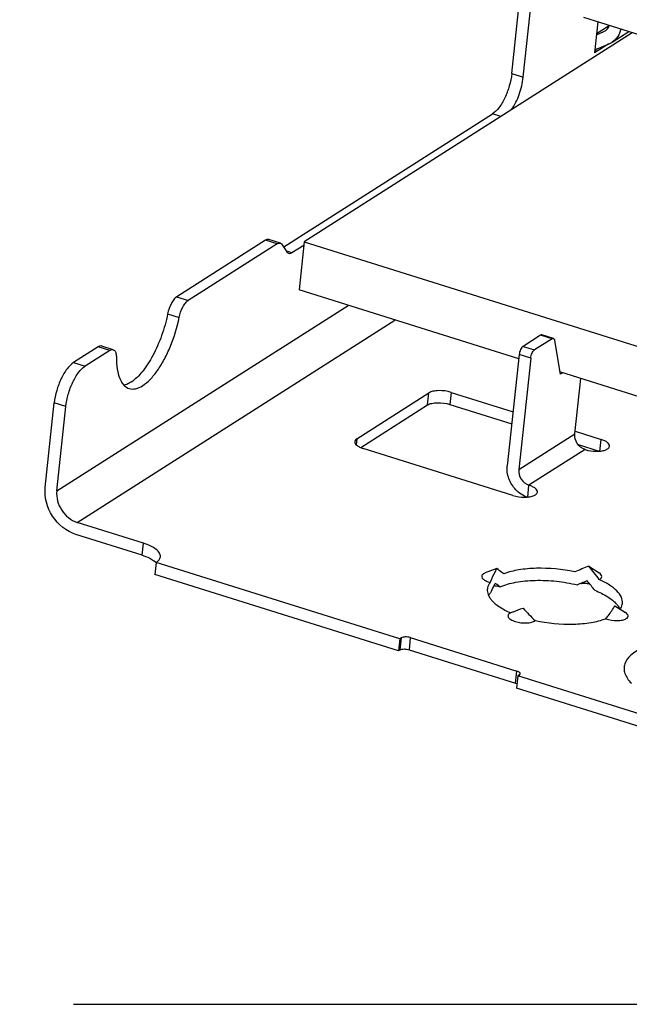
# Model space of a CAD drawing. Header units: millimetres. Extents: x 0 to 210, y 0 to 297.
# Tile 6 of 11: x 65 to 73, y 208 to 221. Entities that reach past the tile are written whole.
import ezdxf

# ---------------------------------------------------------------- set-up
doc = ezdxf.new("R2010")
doc.units = ezdxf.units.MM
doc.header["$LTSCALE"] = 19.36
doc.linetypes.add('PHANTOM', pattern=[0.8, 0.45, -0.05, 0.1, -0.05, 0.1, -0.05])
doc.layers.get('0').update_dxf_attribs({"linetype": 'CONTINUOUS'})
doc.layers.add('DEFAULT_3', color=7, linetype='PHANTOM')

msp = doc.modelspace()

# ---------------------------------------------------------------- linework, layer by layer
at = {"color": 7, "linetype": 'Continuous'}
for p, q in [((71.57073, 220.33555), (71.74849, 221.99741)), ((71.72732, 220.28634), (71.90508, 221.94821)), ((72.74016, 221.0379), (72.69512, 220.61681)), ((72.72144, 220.86283), (72.82328, 220.90712)), ((72.72332, 220.88048), (72.89428, 220.98947)), ((72.82335, 220.90697), (72.84012, 220.91609)), ((72.9369, 220.7643), (73.15941, 220.90616)), ((73.20864, 220.89069), (68.75111, 218.04879)), ((72.73346, 220.67257), (72.72504, 220.66808)), ((72.73346, 220.67257), (72.9032, 220.74638)), ((68.47216, 217.97798), (71.30932, 219.78682)), ((68.22542, 218.06902), (67.01949, 217.30019)), ((68.38201, 218.01982), (67.17608, 217.25098)), ((68.42753, 218.02945), (68.27094, 218.07866)), ((68.4525, 218.00881), (68.51452, 217.91191)), ((68.58501, 217.90089), (68.74629, 218.00372)), ((68.75111, 218.04879), (68.68093, 217.39273)), ((68.75111, 218.04879), (74.13387, 216.35736)), ((71.66507, 216.45502), (68.68093, 217.39273)), ((71.96248, 216.77866), (71.72396, 216.62659)), ((72.13728, 216.73331), (71.98069, 216.78252)), ((65.95375, 216.62072), (65.61645, 216.40568)), ((66.15586, 216.58115), (65.99928, 216.63036)), ((72.11907, 216.72946), (71.88055, 216.57739)), ((72.15344, 216.70725), (72.23028, 216.24635)), ((66.11034, 216.57152), (65.77304, 216.35647)), ((71.67168, 216.51685), (71.5094, 214.9997)), ((71.82827, 216.46764), (71.66599, 214.9505)), ((74.06369, 215.70129), (72.22482, 216.27913)), ((72.26292, 216.26716), (72.23028, 216.24635)), ((72.42739, 215.43593), (72.50806, 216.19012)), ((69.46486, 215.36911), (70.44381, 215.99323)), ((70.74831, 216.00107), (71.58828, 215.73713)), ((65.23224, 214.70884), (65.35505, 215.85694)), ((69.5186, 215.25054), (70.42626, 215.82922)), ((70.73077, 215.83706), (71.57073, 215.57311)), ((65.38883, 214.65963), (65.51164, 215.80774)), ((72.43127, 215.47223), (72.78397, 215.3614)), ((72.47238, 215.28979), (72.7563, 215.20057)), ((71.58749, 214.59858), (69.55183, 215.23825)), ((66.56731, 213.95026), (65.66692, 214.23319)), ((66.54976, 213.78624), (65.64938, 214.06917)), ((66.74124, 213.68855), (66.72369, 213.52454)), ((70.04919, 212.64909), (66.74124, 213.68855)), ((71.3676, 213.60427), (71.20973, 213.54515)), ((72.61609, 213.63641), (72.75788, 213.54524)), ((70.03164, 212.48507), (66.72369, 213.52454)), ((72.97264, 213.09991), (73.11444, 213.00874)), ((70.04919, 212.64909), (70.03164, 212.48507)), ((70.07094, 212.66296), (70.04919, 212.64909)), ((70.19275, 212.6661), (71.6412, 212.21095)), ((70.0534, 212.49894), (70.03164, 212.48507)), ((70.1752, 212.50208), (71.62365, 212.04693)), ((71.65423, 212.14474), (71.63668, 211.98072)), ((71.67598, 212.1586), (71.65423, 212.14474)), ((74.96218, 211.10527), (71.65423, 212.14474)), ((74.94463, 210.94126), (71.63668, 211.98072))]:
    msp.add_line(p, q, dxfattribs=at)
at = {"color": 6, "linetype": 'Continuous'}
msp.add_line((73.65198, 220.75138), (72.54861, 221.09809), dxfattribs=at)
at = {"color": 9, "linetype": 'Continuous'}
for p, q in [((72.89278, 220.98584), (72.72302, 220.87761)), ((72.88795, 220.73975), (72.69512, 220.61681)), ((71.57073, 220.33555), (71.72732, 220.28634)), ((71.42179, 219.75148), (71.30932, 219.78682)), ((68.38201, 218.01982), (68.22542, 218.06902)), ((68.5056, 217.92585), (68.58501, 217.90089)), ((67.01949, 217.30019), (67.17608, 217.25098)), ((65.38883, 214.65963), (69.34728, 217.18334)), ((66.89538, 217.06822), (67.05196, 217.01902)), ((65.66692, 214.23319), (69.98161, 216.98401)), ((72.11907, 216.72946), (71.96248, 216.77866)), ((66.11034, 216.57152), (65.95375, 216.62072)), ((71.72396, 216.62659), (71.88055, 216.57739)), ((71.82827, 216.46764), (71.67168, 216.51685)), ((65.61645, 216.40568), (65.77304, 216.35647)), ((70.42626, 215.82922), (70.44381, 215.99323)), ((70.74831, 216.00107), (70.73077, 215.83706)), ((65.51164, 215.80774), (65.35505, 215.85694)), ((71.66599, 214.9505), (72.42739, 215.43593)), ((69.46486, 215.36911), (69.45631, 215.28913)), ((72.76643, 215.19739), (72.78397, 215.3614)), ((72.56643, 215.22271), (71.80503, 214.73728)), ((71.78749, 214.57326), (71.80503, 214.73728)), ((66.54976, 213.78624), (66.56731, 213.95026)), ((70.0534, 212.49894), (70.07094, 212.66296)), ((70.19275, 212.6661), (70.1752, 212.50208)), ((71.62365, 212.04693), (71.6412, 212.21095))]:
    msp.add_line(p, q, dxfattribs=at)
at = {"color": 7, "linetype": 'Continuous'}
for centre, radius, start, end in [((72.80625, 220.96928), 0.24307, 293.507117, 302.511613), ((72.7754, 220.60828), 0.08073, 164.927786, 173.938268), ((71.93126, 214.96735), 0.42187, 223.657232, 229.053455), ((74.9791, 207.52034), 6.55661, 111.998022, 112.913115), ((75.39714, 206.47657), 7.68098, 111.227311, 111.972929), ((70.89651, 212.12262), 2.29097, 38.442857, 41.357988), ((71.06141, 212.25306), 2.08071, 35.278203, 38.452794), ((72.29446, 213.04862), 1.07983, 159.437183, 160.072797), ((75.2001, 206.72354), 7.20055, 111.396199, 111.990034), ((75.91245, 204.89857), 9.15961, 111.236471, 111.380412), ((70.90867, 211.95065), 2.24709, 37.19872, 41.383069), ((72.34527, 212.81801), 1.15821, 152.0548, 156.885901), ((72.40044, 212.78909), 1.22049, 149.74501, 152.069179), ((75.00582, 207.19703), 6.68875, 111.965581, 112.348361), ((73.67557, 214.78863), 2.60181, 221.40755, 226.589397), ((72.72285, 212.88159), 0.36374, 40.823418, 41.397642)]:
    msp.add_arc(centre, radius, start, end, dxfattribs=at)
for points, knots in [([(72.84018, 220.91601), (72.84652, 220.92011), (72.87084, 220.93912), (72.88742, 220.96727), (72.8941, 220.98947)], [0, 0, 0, 0, 0.24578512, 1, 1, 1, 1]), ([(73.05202, 220.93986), (73.04482, 220.90393), (73.01845, 220.8354), (72.96624, 220.78301), (72.93689, 220.7643)], [0, 0, 0, 0, 0.51286986, 1, 1, 1, 1]), ([(72.72503, 220.66809), (72.71503, 220.6617), (72.70393, 220.6485), (72.69854, 220.63334), (72.69745, 220.62928)], [0, 0, 0, 0, 0.73844847, 1, 1, 1, 1]), ([(71.57073, 220.33555), (71.56467, 220.27895), (71.54131, 220.16571), (71.4827, 220.00848), (71.40752, 219.87787), (71.34329, 219.80847), (71.30932, 219.78682)], [0, 0, 0, 0, 0.27459357, 0.55481625, 0.8056814, 1, 1, 1, 1]), ([(71.56956, 219.84542), (71.61319, 219.90868), (71.68111, 220.0525), (71.71878, 220.20649), (71.72732, 220.28634)], [0, 0, 0, 0, 0.48898763, 1, 1, 1, 1]), ([(68.27094, 218.07866), (68.26758, 218.07972), (68.25174, 218.08232), (68.23579, 218.07564), (68.22542, 218.06902)], [0, 0, 0, 0, 0.22262245, 1, 1, 1, 1]), ([(68.38201, 218.01982), (68.38589, 218.0223), (68.39956, 218.02993), (68.41688, 218.0328), (68.42753, 218.02945)], [0, 0, 0, 0, 0.29206081, 1, 1, 1, 1]), ([(68.42753, 218.02945), (68.42997, 218.02869), (68.44009, 218.02434), (68.44799, 218.01586), (68.4525, 218.00881)], [0, 0, 0, 0, 0.23391289, 1, 1, 1, 1]), ([(68.51452, 217.91191), (68.51615, 217.90937), (68.52256, 217.90056), (68.53195, 217.89363), (68.53949, 217.89126)], [0, 0, 0, 0, 0.27568508, 1, 1, 1, 1]), ([(68.53949, 217.89126), (68.54285, 217.8902), (68.5587, 217.8876), (68.57464, 217.89428), (68.58501, 217.90089)], [0, 0, 0, 0, 0.22262245, 1, 1, 1, 1]), ([(67.01949, 217.30019), (67.00498, 217.29093), (66.97698, 217.26253), (66.9293, 217.1869), (66.90528, 217.11743), (66.89538, 217.06822)], [0, 0, 0, 0, 0.19279314, 0.43778308, 1, 1, 1, 1]), ([(67.05196, 217.01902), (67.06187, 217.06822), (67.08588, 217.13769), (67.13357, 217.21332), (67.16157, 217.24173), (67.17608, 217.25098)], [0, 0, 0, 0, 0.56221684, 0.80720681, 1, 1, 1, 1]), ([(66.89538, 217.06822), (66.87526, 216.96834), (66.82096, 216.77386), (66.7059, 216.50788), (66.56903, 216.29118), (66.45716, 216.17757), (66.39913, 216.14053)], [0, 0, 0, 0, 0.28498524, 0.56278216, 0.80744634, 1, 1, 1, 1]), ([(66.37341, 216.05264), (66.40098, 216.04398), (66.46822, 216.04395), (66.56665, 216.09223), (66.66614, 216.17926), (66.76406, 216.30213), (66.85622, 216.45514), (66.96638, 216.69224), (67.0252, 216.88611), (67.05196, 217.01902)], [0, 0, 0, 0, 0.0685756, 0.15148382, 0.25527319, 0.38018068, 0.52292498, 0.67822836, 1, 1, 1, 1]), ([(71.98069, 216.78252), (71.97935, 216.78294), (71.97301, 216.78398), (71.96663, 216.78131), (71.96248, 216.77866)], [0, 0, 0, 0, 0.22264808, 1, 1, 1, 1]), ([(65.99927, 216.63036), (65.99591, 216.63141), (65.98007, 216.63401), (65.96413, 216.62734), (65.95375, 216.62072)], [0, 0, 0, 0, 0.22262826, 1, 1, 1, 1]), ([(71.72396, 216.62659), (71.71717, 216.62226), (71.70431, 216.60838), (71.68371, 216.57247), (71.67412, 216.53964), (71.67168, 216.51685)], [0, 0, 0, 0, 0.19470826, 0.44602076, 1, 1, 1, 1]), ([(72.11907, 216.72946), (72.12062, 216.73045), (72.12609, 216.7335), (72.13302, 216.73465), (72.13728, 216.73331)], [0, 0, 0, 0, 0.2919347, 1, 1, 1, 1]), ([(72.13728, 216.73331), (72.13931, 216.73267), (72.14871, 216.72715), (72.15205, 216.71556), (72.15344, 216.70725)], [0, 0, 0, 0, 0.20156118, 1, 1, 1, 1]), ([(66.11034, 216.57152), (66.11423, 216.574), (66.12789, 216.58163), (66.14522, 216.5845), (66.15586, 216.58115)], [0, 0, 0, 0, 0.29218906, 1, 1, 1, 1]), ([(66.15586, 216.58115), (66.16278, 216.57898), (66.18099, 216.56614), (66.19658, 216.52727), (66.19935, 216.49443), (66.19937, 216.47545)], [0, 0, 0, 0, 0.18062073, 0.52702231, 1, 1, 1, 1]), ([(71.82827, 216.46764), (71.83071, 216.49044), (71.8403, 216.52327), (71.8609, 216.55917), (71.87376, 216.57306), (71.88055, 216.57739)], [0, 0, 0, 0, 0.55397958, 0.80529195, 1, 1, 1, 1]), ([(65.61645, 216.40568), (65.58249, 216.38402), (65.51826, 216.31462), (65.44308, 216.18401), (65.38447, 216.02678), (65.3611, 215.91354), (65.35505, 215.85694)], [0, 0, 0, 0, 0.19431863, 0.44518379, 0.72540646, 1, 1, 1, 1]), ([(65.51164, 215.80774), (65.51769, 215.86434), (65.54106, 215.97758), (65.59967, 216.1348), (65.67485, 216.26542), (65.73908, 216.33482), (65.77304, 216.35647)], [0, 0, 0, 0, 0.27459357, 0.55481625, 0.8056814, 1, 1, 1, 1]), ([(66.19937, 216.47545), (66.19945, 216.42261), (66.20545, 216.32574), (66.22869, 216.23078), (66.24537, 216.19016)], [0, 0, 0, 0, 0.54614738, 1, 1, 1, 1]), ([(66.24537, 216.19016), (66.24829, 216.18305), (66.25991, 216.15682), (66.27468, 216.13187), (66.2876, 216.1153)], [0, 0, 0, 0, 0.26779291, 1, 1, 1, 1]), ([(66.2876, 216.1153), (66.29351, 216.10772), (66.31702, 216.08086), (66.34851, 216.06047), (66.37341, 216.05264)], [0, 0, 0, 0, 0.26925753, 1, 1, 1, 1]), ([(66.39913, 216.14053), (66.39101, 216.13534), (66.36057, 216.11736), (66.32713, 216.1039), (66.30193, 216.09872)], [0, 0, 0, 0, 0.27261217, 1, 1, 1, 1]), ([(70.74831, 216.00107), (70.69367, 216.01824), (70.60891, 216.02926), (70.50586, 216.01891), (70.46084, 216.00409), (70.44381, 215.99323)], [0, 0, 0, 0, 0.55306652, 0.80493498, 1, 1, 1, 1]), ([(70.42626, 215.82922), (70.4433, 215.84008), (70.48831, 215.8549), (70.59137, 215.86525), (70.67613, 215.85423), (70.73077, 215.83706)], [0, 0, 0, 0, 0.19506502, 0.44693348, 1, 1, 1, 1]), ([(72.56643, 215.22271), (72.52376, 215.23612), (72.44835, 215.2976), (72.42261, 215.39131), (72.42739, 215.43593)], [0, 0, 0, 0, 0.49923332, 1, 1, 1, 1]), ([(69.43688, 215.33153), (69.43482, 215.3123), (69.46071, 215.28021), (69.5044, 215.25553), (69.53497, 215.24355), (69.55183, 215.23825)], [0, 0, 0, 0, 0.3743664, 0.6578931, 1, 1, 1, 1]), ([(69.46486, 215.36911), (69.4609, 215.36658), (69.44812, 215.35738), (69.43806, 215.34266), (69.43688, 215.33153)], [0, 0, 0, 0, 0.29545411, 1, 1, 1, 1]), ([(72.89892, 215.26813), (72.90098, 215.28735), (72.87509, 215.31945), (72.8314, 215.34412), (72.80083, 215.35611), (72.78397, 215.3614)], [0, 0, 0, 0, 0.37435452, 0.65789093, 1, 1, 1, 1]), ([(72.56643, 215.22271), (72.61683, 215.20687), (72.69534, 215.1958), (72.79318, 215.20243), (72.83751, 215.21389), (72.85594, 215.22242)], [0, 0, 0, 0, 0.53924192, 0.79272932, 1, 1, 1, 1]), ([(72.85594, 215.22242), (72.86198, 215.22522), (72.88054, 215.23498), (72.89736, 215.2535), (72.89892, 215.26813)], [0, 0, 0, 0, 0.31149191, 1, 1, 1, 1]), ([(71.62604, 214.67612), (71.58468, 214.71944), (71.52063, 214.82202), (71.50329, 214.94262), (71.5094, 214.9997)], [0, 0, 0, 0, 0.51058943, 1, 1, 1, 1]), ([(71.66599, 214.9505), (71.66121, 214.90588), (71.68695, 214.81217), (71.76235, 214.75069), (71.80503, 214.73728)], [0, 0, 0, 0, 0.50076655, 1, 1, 1, 1]), ([(65.64938, 214.06917), (65.52135, 214.1094), (65.29513, 214.29386), (65.21792, 214.57499), (65.23224, 214.70884)], [0, 0, 0, 0, 0.49923339, 1, 1, 1, 1]), ([(65.38883, 214.65963), (65.37928, 214.5704), (65.43076, 214.38298), (65.58157, 214.26001), (65.66692, 214.23319)], [0, 0, 0, 0, 0.50076661, 1, 1, 1, 1]), ([(71.7787, 214.57616), (71.76763, 214.57998), (71.72305, 214.59798), (71.68222, 214.62491), (71.65478, 214.6487)], [0, 0, 0, 0, 0.24387284, 1, 1, 1, 1]), ([(71.91998, 214.644), (71.92204, 214.66323), (71.89614, 214.69532), (71.85246, 214.72), (71.82189, 214.73198), (71.80503, 214.73728)], [0, 0, 0, 0, 0.37435452, 0.65789093, 1, 1, 1, 1]), ([(71.87699, 214.5983), (71.88303, 214.60109), (71.90159, 214.61086), (71.91842, 214.62937), (71.91998, 214.644)], [0, 0, 0, 0, 0.31149191, 1, 1, 1, 1]), ([(71.58749, 214.59858), (71.63789, 214.58275), (71.7164, 214.57167), (71.81424, 214.57831), (71.85856, 214.58977), (71.87699, 214.5983)], [0, 0, 0, 0, 0.53924192, 0.79272932, 1, 1, 1, 1]), ([(66.79721, 213.7637), (66.79905, 213.78096), (66.78709, 213.82214), (66.73702, 213.87179), (66.66172, 213.91658), (66.60102, 213.93966), (66.56731, 213.95026)], [0, 0, 0, 0, 0.16608919, 0.38161357, 0.66187032, 1, 1, 1, 1]), ([(66.54976, 213.78624), (66.56535, 213.78134), (66.62067, 213.76214), (66.67434, 213.73645), (66.7087, 213.71181)], [0, 0, 0, 0, 0.27876195, 1, 1, 1, 1]), ([(66.7087, 213.71181), (66.71175, 213.70963), (66.72312, 213.70118), (66.73391, 213.6919), (66.7413, 213.68454)], [0, 0, 0, 0, 0.26403079, 1, 1, 1, 1]), ([(66.74124, 213.68855), (66.75613, 213.69804), (66.78172, 213.71854), (66.79568, 213.74939), (66.79721, 213.7637)], [0, 0, 0, 0, 0.55093411, 1, 1, 1, 1]), ([(71.20973, 213.54515), (71.20758, 213.54435), (71.19966, 213.54118), (71.19199, 213.53732), (71.18672, 213.53396)], [0, 0, 0, 0, 0.26880855, 1, 1, 1, 1]), ([(71.3676, 213.60426), (71.35929, 213.58999), (71.32757, 213.53304), (71.30052, 213.47346), (71.28342, 213.42789)], [0, 0, 0, 0, 0.2532762, 1, 1, 1, 1]), ([(71.46468, 213.53485), (71.45553, 213.54095), (71.42254, 213.56318), (71.39015, 213.58636), (71.3676, 213.60427)], [0, 0, 0, 0, 0.27643311, 1, 1, 1, 1]), ([(72.42638, 213.55961), (72.25563, 213.5961), (71.99855, 213.62088), (71.67536, 213.59386), (71.52908, 213.55895), (71.46467, 213.53485)], [0, 0, 0, 0, 0.53916478, 0.78761611, 1, 1, 1, 1]), ([(72.76, 213.45478), (72.76973, 213.45951), (72.78675, 213.46953), (72.80318, 213.50966), (72.77493, 213.53428), (72.75788, 213.54524)], [0, 0, 0, 0, 0.27556681, 0.48382135, 1, 1, 1, 1]), ([(71.16934, 213.51828), (71.16652, 213.51436), (71.1622, 213.50558), (71.16265, 213.48413), (71.18402, 213.4574), (71.22513, 213.43364), (71.2597, 213.42177), (71.27928, 213.41665)], [0, 0, 0, 0, 0.08465546, 0.16602666, 0.36356007, 0.64450811, 1, 1, 1, 1]), ([(71.18672, 213.53396), (71.18491, 213.53281), (71.17847, 213.52837), (71.17266, 213.52289), (71.16934, 213.51828)], [0, 0, 0, 0, 0.27407399, 1, 1, 1, 1]), ([(71.27928, 213.41665), (71.27372, 213.40984), (71.25442, 213.38327), (71.24226, 213.35113), (71.2397, 213.3272)], [0, 0, 0, 0, 0.26754773, 1, 1, 1, 1]), ([(71.41122, 213.35632), (71.47869, 213.38577), (71.637, 213.42766), (71.89527, 213.45081), (72.17745, 213.43836), (72.36857, 213.40608), (72.46251, 213.38338)], [0, 0, 0, 0, 0.20721438, 0.45617994, 0.72800713, 1, 1, 1, 1]), ([(72.51022, 213.40164), (72.51283, 213.40211), (72.52383, 213.40386), (72.53495, 213.40482), (72.54342, 213.40517)], [0, 0, 0, 0, 0.23852941, 1, 1, 1, 1]), ([(72.54342, 213.40517), (72.55039, 213.40547), (72.57881, 213.40562), (72.60725, 213.40215), (72.62817, 213.39746)], [0, 0, 0, 0, 0.24558332, 1, 1, 1, 1]), ([(73.07423, 213.13096), (73.07726, 213.15923), (73.06403, 213.22427), (72.99771, 213.31001), (72.89349, 213.3896), (72.80792, 213.43361), (72.76, 213.45478)], [0, 0, 0, 0, 0.17911393, 0.39660147, 0.66994195, 1, 1, 1, 1]), ([(71.2397, 213.3272), (71.23892, 213.31987), (71.23791, 213.28916), (71.24654, 213.25859), (71.25645, 213.23754)], [0, 0, 0, 0, 0.24048259, 1, 1, 1, 1]), ([(71.32846, 213.37261), (71.33573, 213.37214), (71.36375, 213.3694), (71.39154, 213.3633), (71.41122, 213.35632)], [0, 0, 0, 0, 0.25861683, 1, 1, 1, 1]), ([(71.41122, 213.35632), (71.40526, 213.36044), (71.38321, 213.37583), (71.36157, 213.39182), (71.34619, 213.40404)], [0, 0, 0, 0, 0.26962648, 1, 1, 1, 1]), ([(72.69857, 213.30921), (72.7594, 213.28488), (72.86598, 213.23391), (72.96116, 213.16132), (72.99571, 213.12213)], [0, 0, 0, 0, 0.5563238, 1, 1, 1, 1]), ([(71.29781, 213.17531), (71.32795, 213.14027), (71.40958, 213.07439), (71.50162, 213.02649), (71.55394, 213.00338)], [0, 0, 0, 0, 0.44692034, 1, 1, 1, 1]), ([(71.55394, 213.00338), (71.54701, 213.00001), (71.53497, 212.99279), (71.52177, 212.97798), (71.51757, 212.96025), (71.52357, 212.94236), (71.53761, 212.92583), (71.56808, 212.90349), (71.59688, 212.8919), (71.6178, 212.88533)], [0, 0, 0, 0, 0.12295257, 0.22210963, 0.30841851, 0.40006535, 0.51191669, 0.64999782, 1, 1, 1, 1]), ([(71.55392, 213.00339), (71.56738, 213.00837), (71.62426, 213.02948), (71.68098, 213.05098), (71.72415, 213.06776)], [0, 0, 0, 0, 0.23659404, 1, 1, 1, 1]), ([(72.84925, 212.92331), (72.86082, 212.9374), (72.90538, 212.99378), (72.94564, 213.05359), (72.97264, 213.09991)], [0, 0, 0, 0, 0.25382292, 1, 1, 1, 1]), ([(72.99811, 213.11938), (73.00247, 213.11433), (73.0183, 213.09494), (73.03189, 213.0736), (73.03975, 213.05699)], [0, 0, 0, 0, 0.26648248, 1, 1, 1, 1]), ([(73.04426, 213.05421), (73.04672, 213.05773), (73.05579, 213.07161), (73.06302, 213.08672), (73.06699, 213.09835)], [0, 0, 0, 0, 0.25905674, 1, 1, 1, 1]), ([(73.12721, 212.9242), (73.13481, 212.92904), (73.14816, 212.9399), (73.15388, 212.96613), (73.13937, 212.99068), (73.12383, 213.0027), (73.11444, 213.00874)], [0, 0, 0, 0, 0.25125166, 0.45539448, 0.68846347, 1, 1, 1, 1]), ([(71.6178, 212.88533), (71.66763, 212.86967), (71.74463, 212.86035), (71.83603, 212.87207), (71.87466, 212.88748), (71.88755, 212.89855)], [0, 0, 0, 0, 0.56591938, 0.81592854, 1, 1, 1, 1]), ([(71.88755, 212.89855), (72.0583, 212.86206), (72.31539, 212.83728), (72.63858, 212.86429), (72.78485, 212.8992), (72.84926, 212.92331)], [0, 0, 0, 0, 0.53916478, 0.78761611, 1, 1, 1, 1]), ([(72.84926, 212.92331), (72.89778, 212.9052), (72.97519, 212.89345), (73.06946, 212.90105), (73.11148, 212.91417), (73.12721, 212.9242)], [0, 0, 0, 0, 0.54700042, 0.8029559, 1, 1, 1, 1]), ([(70.19275, 212.6661), (70.17089, 212.67296), (70.13699, 212.67737), (70.09576, 212.67323), (70.07776, 212.6673), (70.07094, 212.66296)], [0, 0, 0, 0, 0.55305709, 0.80491422, 1, 1, 1, 1]), ([(70.0534, 212.49894), (70.06021, 212.50329), (70.07822, 212.50922), (70.11944, 212.51335), (70.15334, 212.50895), (70.1752, 212.50208)], [0, 0, 0, 0, 0.195086, 0.44694325, 1, 1, 1, 1]), ([(73.34947, 212.52469), (73.29168, 212.49971), (73.19276, 212.44625), (73.10634, 212.3361), (73.09265, 212.24306), (73.10622, 212.1743), (73.14168, 212.10639), (73.17628, 212.06521), (73.19624, 212.04483)], [0, 0, 0, 0, 0.30201246, 0.53249401, 0.63628964, 0.74373958, 0.86315699, 1, 1, 1, 1]), ([(71.68381, 212.18543), (71.67989, 212.19132), (71.66598, 212.20181), (71.65043, 212.20804), (71.6412, 212.21095)], [0, 0, 0, 0, 0.42228877, 1, 1, 1, 1]), ([(71.67598, 212.1586), (71.67708, 212.1593), (71.68084, 212.16195), (71.68412, 212.16546), (71.68561, 212.16842)], [0, 0, 0, 0, 0.28135336, 1, 1, 1, 1])]:
    msp.add_open_spline(points, degree=3, knots=knots, dxfattribs=at)
for points in [[(71.25433, 213.24302), (71.26202, 213.2536), (71.27072, 213.2635), (71.28004, 213.27268)], [(71.25645, 213.23754), (71.26154, 213.22672), (71.26754, 213.21631), (71.27416, 213.20635)], [(71.27416, 213.20635), (71.28136, 213.19551), (71.28933, 213.18517), (71.29781, 213.17531)], [(73.06699, 213.09835), (73.07058, 213.10889), (73.07305, 213.11989), (73.07423, 213.13096)], [(71.68718, 212.17364), (71.68761, 212.1777), (71.68607, 212.18202), (71.68381, 212.18543)], [(71.68561, 212.16842), (71.68643, 212.17004), (71.68698, 212.17183), (71.68718, 212.17364)], [(71.62365, 212.04693), (71.6303, 212.04484), (71.63684, 212.04235), (71.6431, 212.03929)]]:
    msp.add_open_spline(points, degree=3, dxfattribs=at)
at = {"layer": 'DEFAULT_3', "color": 91, "linetype": 'PHANTOM', "true_color": 0x80ff80}
msp.add_line((50.12864, 207.68), (150.12864, 207.68), dxfattribs=at)

doc.saveas('drawing.dxf')
